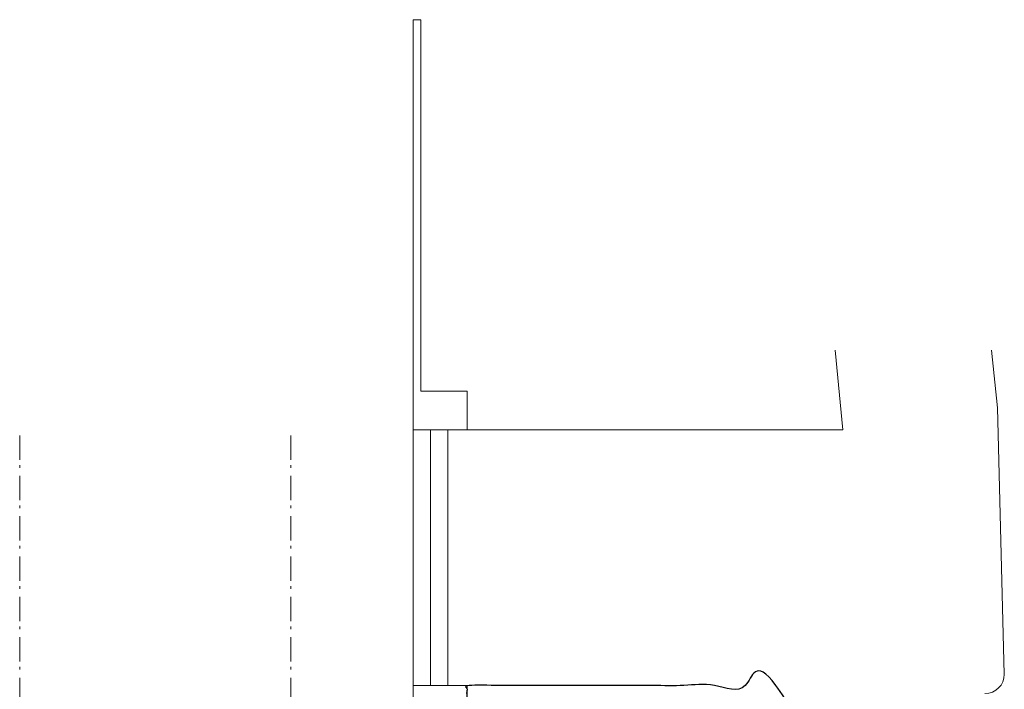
# Model space of a CAD drawing. Header units: millimetres. Extents: x -28579 to 211491, y -26192 to 102706.
# Tile 45 of 48: x 63743 to 89171, y 25422 to 42708. Entities that reach past the tile are written whole.
import ezdxf

# ---------------------------------------------------------------- set-up
doc = ezdxf.new("R2010")
doc.units = ezdxf.units.MM
doc.header["$LTSCALE"] = 100
doc.linetypes.add('STYLE_06', pattern=[1.041641, 0.625, -0.208282, 0.069427, -0.138931])
doc.layers.add('Dimension', color=7, linetype='Continuous', lineweight=5)
doc.layers.add('None', color=7, linetype='Continuous', lineweight=5)
doc.layers.add('hulplijn', color=30, linetype='Continuous', plot=False)

msp = doc.modelspace()

# ---------------------------------------------------------------- linework, layer by layer
at = {"layer": 'Dimension', "color": 8, "linetype": 'Continuous', "lineweight": 5}
for p, q in [((85003, 32121), (84805, 34173)), ((88837, 34173), (88992, 32688))]:
    msp.add_line(p, q, dxfattribs=at)
at = {"layer": 'hulplijn'}
msp.add_open_spline([(70953, -21177), (70953, -18652), (70953, -16127), (76046.5, -16127), (81140, -16127), (81140, 618), (81140, 17363), (80038.5, 17421), (78937, 17479), (78937, 20249), (78937, 23019), (76515, 23070), (74093, 23121), (74093, 23821), (74093, 24521), (74691, 24521), (75289, 24521), (75289, 25021), (75289, 25521), (80201, 25521), (85113, 25521), (85824, 4712), (86535, -16097), (86510, -16097), (86485, -16097), (86485, -16112), (86485, -16127), (86510, -16127), (86535, -16127), (86533, -16470), (86485, -16802), (86485, -18989.5), (86485, -21177), (83823.5, -21177), (81162, -21177), (76057.5, -21177), (70953, -21177)], degree=2, knots=[0, 0, 0, 1, 1, 2, 2, 3, 3, 4, 4, 5, 5, 6, 6, 7, 7, 8, 8, 9, 9, 10, 10, 11, 11, 12, 12, 13, 13, 14, 14, 15, 15, 16, 16, 17, 17, 18, 18, 18], dxfattribs=at)
at = {"layer": 'None', "color": 8, "linetype": 'Continuous', "lineweight": 5}
for p, q in [((89171, 25811), (88992, 32688)), ((74103, 32121), (85003, 32121))]:
    msp.add_line(p, q, dxfattribs=at)
at = {"layer": 'None', "color": 8, "linetype": 'STYLE_06', "lineweight": 5, "ltscale": 10}
for p, q in [((63743, 9473), (63743, 32173)), ((70743, 9473), (70743, 32173))]:
    msp.add_line(p, q, dxfattribs=at)
at = {"layer": 'None', "color": 8, "linetype": 'Continuous', "lineweight": 5}
for points in [[(74103, 33121), (74103, 42708), (73903, 42708), (73903, 33121), (73903, 32121), (74103, 32121), (75303, 32121), (75303, 33121)], [(73903, 32121), (74353, 32121), (74353, 25521), (73903, 25521)], [(74353, 32121), (74803, 32121), (74803, 25521), (74353, 25521)], [(73903, 24521), (73903, 25521), (74103, 25521), (75303, 25521), (75303, 24521), (74103, 24521), (74103, 23121), (73903, 23121)]]:
    msp.add_lwpolyline(points, close=True, dxfattribs=at)
msp.add_arc((88671, 25811), 500, 270, 0, dxfattribs=at)

doc.saveas('drawing.dxf')
